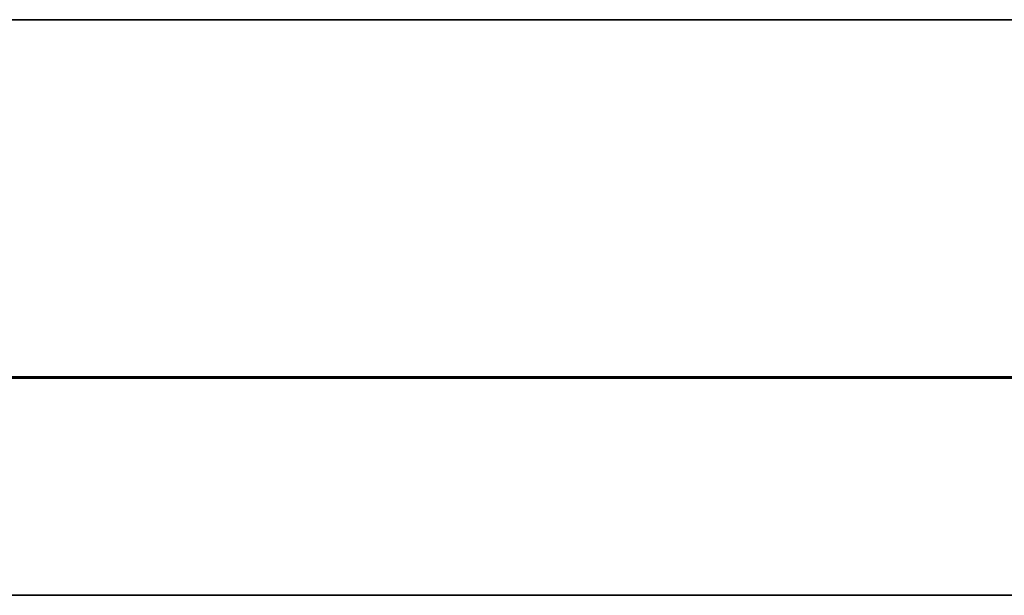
# Model space of a CAD drawing. Extents: x -3.09 to 3.09, y -0.36 to 1.94.
# Tile 54 of 168: x -1.75 to -1.48, y 1.78 to 1.94. Entities that reach past the tile are written whole.
import ezdxf

# ---------------------------------------------------------------- set-up
doc = ezdxf.new("R2010")
doc.units = 0
doc.layers.get('0').update_dxf_attribs({"linetype": 'CONTINUOUS'})

# ---------------------------------------------------------------- blocks, each defined once
blk = doc.blocks.new('*U1')
at = {"extrusion": (0, 0, -1)}
for p, q in [((3.09375, 1.94, -0.905), (-3.09375, 1.94, -0.905)), ((3.01875, 1.94, 0.83), (-3.01875, 1.94, 0.83)), ((-3.01875, 1.842, 0.83), (3.01875, 1.842, 0.83)), ((2.92375, 1.842, -0.7525), (-2.92375, 1.842, -0.7525)), ((2.92375, 1.842, 0.815), (-2.92375, 1.842, 0.815)), ((2.92375, 1.8416, -0.7525), (-2.92375, 1.8416, -0.7525)), ((-2.92375, 1.8416, 0.815), (2.92375, 1.8416, 0.815)), ((-0.01875, 1.842, 0.25), (-2.45875, 1.842, 0.25)), ((-2.45875, 1.8418, 0.25), (-0.01875, 1.8418, 0.25)), ((-1.71026, 1.842, 0.4229), (-1.74601, 1.842, 0.4229)), ((-1.74601, 1.842, 0.4229), (-1.74601, 1.8416, 0.4229)), ((-1.74601, 1.8416, 0.4229), (-1.71026, 1.8416, 0.4229)), ((-1.71026, 1.842, 0.4229), (-1.71026, 1.8416, 0.4229)), ((-1.69695, 1.842, 0.51106), (-1.71026, 1.842, 0.51106)), ((-1.71026, 1.842, 0.51106), (-1.71026, 1.8416, 0.51106)), ((-1.71026, 1.8416, 0.51106), (-1.69695, 1.8416, 0.51106)), ((-1.69695, 1.842, 0.51106), (-1.69695, 1.8416, 0.51106)), ((-1.6612, 1.842, 0.4229), (-1.69695, 1.842, 0.4229)), ((-1.69695, 1.842, 0.4229), (-1.69695, 1.8416, 0.4229)), ((-1.69695, 1.8416, 0.4229), (-1.6612, 1.8416, 0.4229)), ((-1.6612, 1.842, 0.4229), (-1.6612, 1.8416, 0.4229)), ((-1.58201, 1.842, 0.51106), (-1.64781, 1.842, 0.51106)), ((-1.64781, 1.842, 0.51106), (-1.64781, 1.8416, 0.51106)), ((-1.64781, 1.8416, 0.51106), (-1.58201, 1.8416, 0.51106)), ((-1.58201, 1.842, 0.46208), (-1.6345, 1.842, 0.46208)), ((-1.6345, 1.842, 0.46208), (-1.6345, 1.8416, 0.46208)), ((-1.58201, 1.842, 0.4229), (-1.6345, 1.842, 0.4229)), ((-1.6345, 1.842, 0.4229), (-1.6345, 1.8416, 0.4229)), ((-1.6345, 1.8416, 0.46208), (-1.58201, 1.8416, 0.46208)), ((-1.6345, 1.8416, 0.4229), (-1.58201, 1.8416, 0.4229)), ((-1.58201, 1.842, 0.46208), (-1.58201, 1.8416, 0.46208)), ((-1.58201, 1.842, 0.4229), (-1.58201, 1.8416, 0.4229)), ((-1.58201, 1.842, 0.51106), (-1.58201, 1.8416, 0.51106)), ((-1.54846, 1.842, 0.51106), (-1.56087, 1.842, 0.51106)), ((-1.56087, 1.842, 0.51106), (-1.56087, 1.8416, 0.51106)), ((-1.56087, 1.8416, 0.51106), (-1.54846, 1.8416, 0.51106)), ((-1.54846, 1.842, 0.51106), (-1.54846, 1.8416, 0.51106)), ((-1.48463, 1.842, 0.51106), (-1.50103, 1.842, 0.51106)), ((-1.50103, 1.842, 0.51106), (-1.50103, 1.8416, 0.51106)), ((-1.50103, 1.8416, 0.51106), (-1.48463, 1.8416, 0.51106)), ((-1.48463, 1.842, 0.51106), (-1.48463, 1.8416, 0.51106)), ((-3.03375, 1.782, 0.845), (3.03375, 1.782, 0.845))]:
    blk.add_line(p, q, dxfattribs=at)
for p, q in [((3.09375, 1.94, 0.905), (-3.09375, 1.94, 0.905)), ((-3.01875, 1.94, -0.83), (3.01875, 1.94, -0.83)), ((3.01875, 1.842, -0.83), (-3.01875, 1.842, -0.83)), ((-2.92375, 1.842, 0.7525), (2.92375, 1.842, 0.7525)), ((-2.92375, 1.842, -0.815), (2.92375, 1.842, -0.815)), ((-2.92375, 1.8416, 0.7525), (2.92375, 1.8416, 0.7525)), ((2.92375, 1.8416, -0.815), (-2.92375, 1.8416, -0.815)), ((-2.45875, 1.842, -0.25), (-0.01875, 1.842, -0.25)), ((-0.01875, 1.8418, -0.25), (-2.45875, 1.8418, -0.25)), ((-1.74601, 1.842, 0.41106), (-1.6612, 1.842, 0.41106)), ((-1.74601, 1.842, 0.41106), (-1.74601, 1.8416, 0.41106)), ((-1.6612, 1.8416, 0.41106), (-1.74601, 1.8416, 0.41106)), ((-1.6612, 1.842, 0.41106), (-1.6612, 1.8416, 0.41106)), ((-1.64781, 1.842, 0.41106), (-1.58201, 1.842, 0.41106)), ((-1.64781, 1.842, 0.41106), (-1.64781, 1.8416, 0.41106)), ((-1.58201, 1.8416, 0.41106), (-1.64781, 1.8416, 0.41106)), ((-1.6345, 1.842, 0.45024), (-1.58201, 1.842, 0.45024)), ((-1.6345, 1.842, 0.45024), (-1.6345, 1.8416, 0.45024)), ((-1.6345, 1.842, 0.49922), (-1.58201, 1.842, 0.49922)), ((-1.6345, 1.842, 0.49922), (-1.6345, 1.8416, 0.49922)), ((-1.58201, 1.8416, 0.45024), (-1.6345, 1.8416, 0.45024)), ((-1.58201, 1.8416, 0.49922), (-1.6345, 1.8416, 0.49922)), ((-1.58201, 1.842, 0.45024), (-1.58201, 1.8416, 0.45024)), ((-1.58201, 1.842, 0.49922), (-1.58201, 1.8416, 0.49922)), ((-1.58201, 1.842, 0.41106), (-1.58201, 1.8416, 0.41106)), ((-1.56087, 1.842, 0.41106), (-1.5403, 1.842, 0.41106)), ((-1.56087, 1.842, 0.41106), (-1.56087, 1.8416, 0.41106)), ((-1.5403, 1.8416, 0.41106), (-1.56087, 1.8416, 0.41106)), ((-1.5403, 1.842, 0.41106), (-1.5403, 1.8416, 0.41106)), ((-1.49703, 1.842, 0.41106), (-1.48463, 1.842, 0.41106)), ((-1.49703, 1.842, 0.41106), (-1.49703, 1.8416, 0.41106)), ((-1.48463, 1.8416, 0.41106), (-1.49703, 1.8416, 0.41106)), ((-1.48463, 1.842, 0.41106), (-1.48463, 1.8416, 0.41106)), ((3.03375, 1.782, -0.845), (-3.03375, 1.782, -0.845))]:
    blk.add_line(p, q)
at = {"extrusion": (0, 1, 0)}
for p, q in [((3.09375, 1.94, -0.905), (-3.09375, 1.94, -0.905)), ((3.09375, 1.94, 0.905), (-3.09375, 1.94, 0.905)), ((-3.01875, 1.94, -0.83), (3.01875, 1.94, -0.83)), ((3.01875, 1.94, 0.83), (-3.01875, 1.94, 0.83)), ((-3.01875, 1.842, 0.83), (3.01875, 1.842, 0.83)), ((3.01875, 1.842, -0.83), (-3.01875, 1.842, -0.83)), ((-2.92375, 1.842, -0.815), (2.92375, 1.842, -0.815)), ((2.92375, 1.842, 0.815), (-2.92375, 1.842, 0.815)), ((2.92375, 1.842, -0.7525), (-2.92375, 1.842, -0.7525)), ((-2.92375, 1.842, 0.7525), (2.92375, 1.842, 0.7525)), ((2.92375, 1.8416, -0.815), (-2.92375, 1.8416, -0.815)), ((-2.92375, 1.8416, 0.815), (2.92375, 1.8416, 0.815)), ((2.92375, 1.8416, -0.7525), (-2.92375, 1.8416, -0.7525)), ((-2.92375, 1.8416, 0.7525), (2.92375, 1.8416, 0.7525)), ((-2.45875, 1.842, -0.25), (-0.01875, 1.842, -0.25)), ((-0.01875, 1.842, 0.25), (-2.45875, 1.842, 0.25)), ((-2.45875, 1.8418, 0.25), (-0.01875, 1.8418, 0.25)), ((-0.01875, 1.8418, -0.25), (-2.45875, 1.8418, -0.25)), ((-1.74601, 1.842, 0.41106), (-1.6612, 1.842, 0.41106)), ((-1.74601, 1.842, 0.4229), (-1.74601, 1.842, 0.41106)), ((-1.71026, 1.842, 0.4229), (-1.74601, 1.842, 0.4229)), ((-1.6612, 1.8416, 0.41106), (-1.74601, 1.8416, 0.41106)), ((-1.74601, 1.8416, 0.41106), (-1.74601, 1.8416, 0.4229)), ((-1.74601, 1.8416, 0.4229), (-1.71026, 1.8416, 0.4229)), ((-1.69695, 1.842, 0.51106), (-1.71026, 1.842, 0.51106)), ((-1.71026, 1.842, 0.51106), (-1.71026, 1.842, 0.4229)), ((-1.71026, 1.8416, 0.51106), (-1.69695, 1.8416, 0.51106)), ((-1.71026, 1.8416, 0.4229), (-1.71026, 1.8416, 0.51106)), ((-1.6612, 1.842, 0.4229), (-1.69695, 1.842, 0.4229)), ((-1.69695, 1.842, 0.4229), (-1.69695, 1.842, 0.51106)), ((-1.69695, 1.8416, 0.4229), (-1.6612, 1.8416, 0.4229)), ((-1.69695, 1.8416, 0.51106), (-1.69695, 1.8416, 0.4229)), ((-1.6612, 1.842, 0.41106), (-1.6612, 1.842, 0.4229)), ((-1.6612, 1.8416, 0.4229), (-1.6612, 1.8416, 0.41106)), ((-1.58201, 1.842, 0.51106), (-1.64781, 1.842, 0.51106)), ((-1.64781, 1.842, 0.51106), (-1.64781, 1.842, 0.41106)), ((-1.64781, 1.842, 0.41106), (-1.58201, 1.842, 0.41106)), ((-1.64781, 1.8416, 0.51106), (-1.58201, 1.8416, 0.51106)), ((-1.64781, 1.8416, 0.41106), (-1.64781, 1.8416, 0.51106)), ((-1.58201, 1.8416, 0.41106), (-1.64781, 1.8416, 0.41106)), ((-1.6345, 1.842, 0.49922), (-1.58201, 1.842, 0.49922)), ((-1.6345, 1.842, 0.46208), (-1.6345, 1.842, 0.49922)), ((-1.58201, 1.842, 0.46208), (-1.6345, 1.842, 0.46208)), ((-1.58201, 1.842, 0.4229), (-1.6345, 1.842, 0.4229)), ((-1.6345, 1.842, 0.45024), (-1.58201, 1.842, 0.45024)), ((-1.6345, 1.842, 0.4229), (-1.6345, 1.842, 0.45024)), ((-1.58201, 1.8416, 0.49922), (-1.6345, 1.8416, 0.49922)), ((-1.6345, 1.8416, 0.49922), (-1.6345, 1.8416, 0.46208)), ((-1.6345, 1.8416, 0.46208), (-1.58201, 1.8416, 0.46208)), ((-1.58201, 1.8416, 0.45024), (-1.6345, 1.8416, 0.45024)), ((-1.6345, 1.8416, 0.4229), (-1.58201, 1.8416, 0.4229)), ((-1.6345, 1.8416, 0.45024), (-1.6345, 1.8416, 0.4229)), ((-1.58201, 1.842, 0.49922), (-1.58201, 1.842, 0.51106)), ((-1.58201, 1.842, 0.41106), (-1.58201, 1.842, 0.4229)), ((-1.58201, 1.842, 0.45024), (-1.58201, 1.842, 0.46208)), ((-1.58201, 1.8416, 0.51106), (-1.58201, 1.8416, 0.49922)), ((-1.58201, 1.8416, 0.46208), (-1.58201, 1.8416, 0.45024)), ((-1.58201, 1.8416, 0.4229), (-1.58201, 1.8416, 0.41106)), ((-1.54846, 1.842, 0.51106), (-1.56087, 1.842, 0.51106)), ((-1.56087, 1.842, 0.41106), (-1.5403, 1.842, 0.41106)), ((-1.56087, 1.842, 0.51106), (-1.56087, 1.842, 0.41106)), ((-1.5403, 1.8416, 0.41106), (-1.56087, 1.8416, 0.41106)), ((-1.56087, 1.8416, 0.51106), (-1.54846, 1.8416, 0.51106)), ((-1.56087, 1.8416, 0.41106), (-1.56087, 1.8416, 0.51106)), ((-1.50103, 1.842, 0.51106), (-1.54846, 1.842, 0.42159)), ((-1.54846, 1.842, 0.42159), (-1.54846, 1.842, 0.51106)), ((-1.54846, 1.8416, 0.42159), (-1.50103, 1.8416, 0.51106)), ((-1.54846, 1.8416, 0.51106), (-1.54846, 1.8416, 0.42159)), ((-1.5403, 1.842, 0.41106), (-1.49703, 1.842, 0.49269)), ((-1.49703, 1.8416, 0.49269), (-1.5403, 1.8416, 0.41106)), ((-1.48463, 1.842, 0.51106), (-1.50103, 1.842, 0.51106)), ((-1.50103, 1.8416, 0.51106), (-1.48463, 1.8416, 0.51106)), ((-1.49703, 1.842, 0.41106), (-1.48463, 1.842, 0.41106)), ((-1.49703, 1.842, 0.49269), (-1.49703, 1.842, 0.41106)), ((-1.48463, 1.8416, 0.41106), (-1.49703, 1.8416, 0.41106)), ((-1.49703, 1.8416, 0.41106), (-1.49703, 1.8416, 0.49269)), ((-1.48463, 1.842, 0.41106), (-1.48463, 1.842, 0.51106)), ((-1.48463, 1.8416, 0.51106), (-1.48463, 1.8416, 0.41106))]:
    blk.add_line(p, q, dxfattribs=at)
at = {"extrusion": (1, 0, 0)}
for p, q in [((-1.74601, 1.842, 0.4229), (-1.74601, 1.842, 0.41106)), ((-1.74601, 1.842, 0.4229), (-1.74601, 1.8416, 0.4229)), ((-1.74601, 1.842, 0.41106), (-1.74601, 1.8416, 0.41106)), ((-1.74601, 1.8416, 0.41106), (-1.74601, 1.8416, 0.4229)), ((-1.71026, 1.842, 0.51106), (-1.71026, 1.842, 0.4229)), ((-1.71026, 1.842, 0.51106), (-1.71026, 1.8416, 0.51106)), ((-1.71026, 1.842, 0.4229), (-1.71026, 1.8416, 0.4229)), ((-1.71026, 1.8416, 0.4229), (-1.71026, 1.8416, 0.51106)), ((-1.64781, 1.842, 0.51106), (-1.64781, 1.842, 0.41106)), ((-1.64781, 1.842, 0.51106), (-1.64781, 1.8416, 0.51106)), ((-1.64781, 1.842, 0.41106), (-1.64781, 1.8416, 0.41106)), ((-1.64781, 1.8416, 0.41106), (-1.64781, 1.8416, 0.51106)), ((-1.56087, 1.842, 0.51106), (-1.56087, 1.842, 0.41106)), ((-1.56087, 1.842, 0.51106), (-1.56087, 1.8416, 0.51106)), ((-1.56087, 1.842, 0.41106), (-1.56087, 1.8416, 0.41106)), ((-1.56087, 1.8416, 0.41106), (-1.56087, 1.8416, 0.51106)), ((-1.49703, 1.842, 0.49269), (-1.49703, 1.842, 0.41106)), ((-1.49703, 1.842, 0.49269), (-1.49703, 1.8416, 0.49269)), ((-1.49703, 1.842, 0.41106), (-1.49703, 1.8416, 0.41106)), ((-1.49703, 1.8416, 0.41106), (-1.49703, 1.8416, 0.49269))]:
    blk.add_line(p, q, dxfattribs=at)
at = {"extrusion": (-1, 0, 0)}
for p, q in [((-1.69695, 1.842, 0.4229), (-1.69695, 1.842, 0.51106)), ((-1.69695, 1.842, 0.4229), (-1.69695, 1.8416, 0.4229)), ((-1.69695, 1.842, 0.51106), (-1.69695, 1.8416, 0.51106)), ((-1.69695, 1.8416, 0.51106), (-1.69695, 1.8416, 0.4229)), ((-1.6612, 1.842, 0.41106), (-1.6612, 1.842, 0.4229)), ((-1.6612, 1.842, 0.41106), (-1.6612, 1.8416, 0.41106)), ((-1.6612, 1.842, 0.4229), (-1.6612, 1.8416, 0.4229)), ((-1.6612, 1.8416, 0.4229), (-1.6612, 1.8416, 0.41106)), ((-1.6345, 1.842, 0.4229), (-1.6345, 1.842, 0.45024)), ((-1.6345, 1.842, 0.4229), (-1.6345, 1.8416, 0.4229)), ((-1.6345, 1.842, 0.45024), (-1.6345, 1.8416, 0.45024)), ((-1.6345, 1.842, 0.46208), (-1.6345, 1.842, 0.49922)), ((-1.6345, 1.842, 0.46208), (-1.6345, 1.8416, 0.46208)), ((-1.6345, 1.842, 0.49922), (-1.6345, 1.8416, 0.49922)), ((-1.6345, 1.8416, 0.45024), (-1.6345, 1.8416, 0.4229)), ((-1.6345, 1.8416, 0.49922), (-1.6345, 1.8416, 0.46208)), ((-1.58201, 1.842, 0.45024), (-1.58201, 1.842, 0.46208)), ((-1.58201, 1.842, 0.45024), (-1.58201, 1.8416, 0.45024)), ((-1.58201, 1.842, 0.46208), (-1.58201, 1.8416, 0.46208)), ((-1.58201, 1.842, 0.49922), (-1.58201, 1.842, 0.51106)), ((-1.58201, 1.842, 0.49922), (-1.58201, 1.8416, 0.49922)), ((-1.58201, 1.842, 0.51106), (-1.58201, 1.8416, 0.51106)), ((-1.58201, 1.842, 0.41106), (-1.58201, 1.842, 0.4229)), ((-1.58201, 1.842, 0.41106), (-1.58201, 1.8416, 0.41106)), ((-1.58201, 1.842, 0.4229), (-1.58201, 1.8416, 0.4229)), ((-1.58201, 1.8416, 0.46208), (-1.58201, 1.8416, 0.45024)), ((-1.58201, 1.8416, 0.51106), (-1.58201, 1.8416, 0.49922)), ((-1.58201, 1.8416, 0.4229), (-1.58201, 1.8416, 0.41106)), ((-1.54846, 1.842, 0.42159), (-1.54846, 1.842, 0.51106)), ((-1.54846, 1.842, 0.42159), (-1.54846, 1.8416, 0.42159)), ((-1.54846, 1.842, 0.51106), (-1.54846, 1.8416, 0.51106)), ((-1.54846, 1.8416, 0.51106), (-1.54846, 1.8416, 0.42159)), ((-1.48463, 1.842, 0.41106), (-1.48463, 1.842, 0.51106)), ((-1.48463, 1.842, 0.41106), (-1.48463, 1.8416, 0.41106)), ((-1.48463, 1.842, 0.51106), (-1.48463, 1.8416, 0.51106)), ((-1.48463, 1.8416, 0.51106), (-1.48463, 1.8416, 0.41106))]:
    blk.add_line(p, q, dxfattribs=at)
at = {"extrusion": (0.883533, 0, -0.468369)}
for p, q in [((-1.50103, 1.842, 0.51106), (-1.54846, 1.842, 0.42159)), ((-1.54846, 1.842, 0.42159), (-1.54846, 1.8416, 0.42159)), ((-1.54846, 1.8416, 0.42159), (-1.50103, 1.8416, 0.51106)), ((-1.50103, 1.842, 0.51106), (-1.50103, 1.8416, 0.51106))]:
    blk.add_line(p, q, dxfattribs=at)
at = {"extrusion": (-0.883573, 0, 0.468294)}
for p, q in [((-1.5403, 1.842, 0.41106), (-1.49703, 1.842, 0.49269)), ((-1.5403, 1.842, 0.41106), (-1.5403, 1.8416, 0.41106)), ((-1.49703, 1.8416, 0.49269), (-1.5403, 1.8416, 0.41106)), ((-1.49703, 1.842, 0.49269), (-1.49703, 1.8416, 0.49269))]:
    blk.add_line(p, q, dxfattribs=at)
at = {"extrusion": (0, -1, 0)}
for p, q in [((-3.03375, 1.782, 0.845), (3.03375, 1.782, 0.845)), ((3.03375, 1.782, -0.845), (-3.03375, 1.782, -0.845))]:
    blk.add_line(p, q, dxfattribs=at)

msp = doc.modelspace()

# ---------------------------------------------------------------- block references
msp.add_blockref('*U1', (0, 0))

doc.saveas('drawing.dxf')
